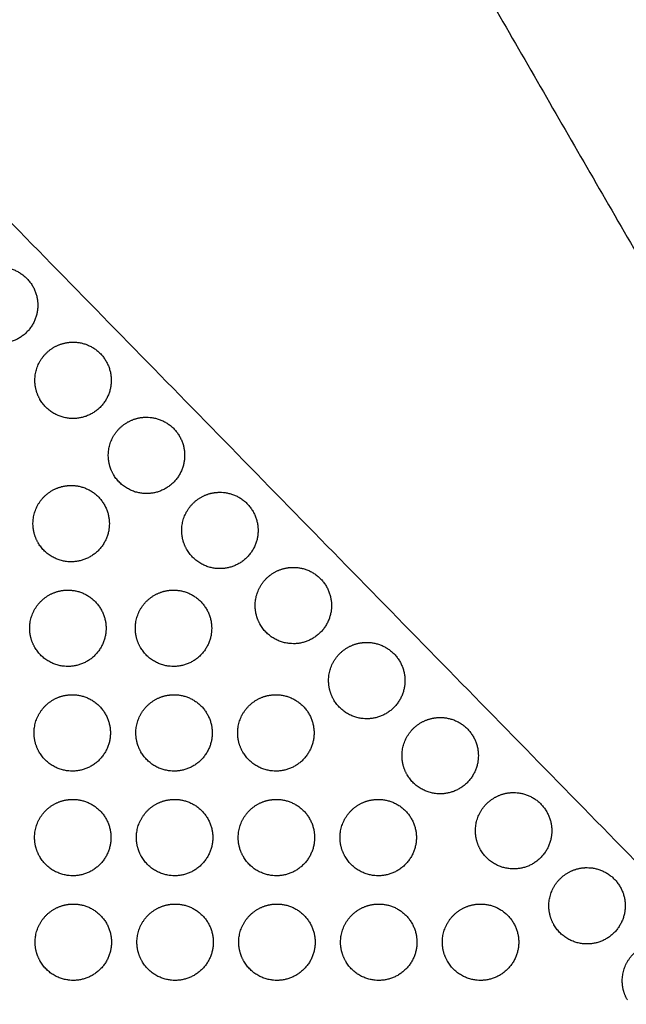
# Model space of a CAD drawing. Header units: millimetres. Extents: x -125 to 375, y 0 to 433.
# Tile 17 of 50: x 134 to 182, y 58 to 135. Entities that reach past the tile are written whole.
import ezdxf

# ---------------------------------------------------------------- set-up
doc = ezdxf.new("R2010")
doc.units = ezdxf.units.MM
doc.layers.add('Layer 01', color=18, linetype='Continuous', true_color=0x000000)

msp = doc.modelspace()

# ---------------------------------------------------------------- linework, layer by layer
at = {"layer": 'Layer 01'}
for points in [[(125, 216.506, 76), (187.5, 108.253, 76), (250, 0, 76)], [(250, 0, 76), (185.501, 65.93, 83.178), (121.001, 131.86, 90.355)]]:
    msp.add_open_spline(points, degree=2, dxfattribs=at)
at = {"layer": 'Layer 01', "extrusion": (-2.90933e-11, 0.108228, -0.994126)}
msp.add_rational_spline([(132.572, 115.631, 88.588), (135.572, 115.631, 88.588), (135.572, 112.631, 88.262), (135.572, 109.631, 87.935), (132.572, 109.631, 87.935), (130.84, 109.631, 87.935), (129.974, 111.131, 88.099)], [1, 0.707106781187, 1, 0.707106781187, 1, 0.807007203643, 0.868347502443], degree=2, knots=[0, 0, 0, 6.017726, 6.017726, 12.035452, 12.035452, 16.000643, 16.000643, 16.000643], dxfattribs=at)
at = {"layer": 'Layer 01', "extrusion": (2.91074e-11, -0.108228, 0.994126)}
msp.add_rational_spline([(135.743, 105.234, 87.457), (135.341, 105.93, 87.532), (135.341, 106.734, 87.62), (135.341, 108.466, 87.808), (136.841, 109.332, 87.903)], [0.868347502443, 0.900099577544, 1, 0.807007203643, 0.868347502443], degree=2, knots=[16.000643, 16.000643, 16.000643, 18.053177, 18.053177, 21.530077, 21.530077, 21.530077], dxfattribs=at)
at = {"layer": 'Layer 01', "extrusion": (-2.90873e-11, 0.108228, -0.994126)}
for points in [[(138.341, 109.734, 87.946), (141.341, 109.734, 87.946), (141.341, 106.734, 87.62), (141.341, 103.734, 87.293), (138.341, 103.734, 87.293), (136.609, 103.734, 87.293), (135.743, 105.234, 87.457)], [(161.418, 86.145, 85.378), (164.418, 86.145, 85.378), (164.418, 83.145, 85.052), (164.418, 80.145, 84.725), (161.418, 80.145, 84.725), (159.686, 80.145, 84.725), (158.82, 81.645, 84.888)], [(146.36, 65.593, 83.141), (149.36, 65.593, 83.141), (149.36, 62.593, 82.814), (149.36, 59.593, 82.488), (146.36, 59.593, 82.488), (144.628, 59.593, 82.488), (143.762, 61.093, 82.651)]]:
    msp.add_rational_spline(points, [1, 0.707106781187, 1, 0.707106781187, 1, 0.807007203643, 0.868347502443], degree=2, knots=[0, 0, 0, 6.017726, 6.017726, 12.035452, 12.035452, 16.000643, 16.000643, 16.000643], dxfattribs=at)
at = {"layer": 'Layer 01', "extrusion": (2.91026e-11, -0.108228, 0.994126)}
msp.add_rational_spline([(136.841, 109.332, 87.903), (137.537, 109.734, 87.946), (138.341, 109.734, 87.946)], [0.868347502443, 0.900099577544, 1], degree=2, dxfattribs=at)
at = {"layer": 'Layer 01', "extrusion": (-2.90853e-11, 0.108228, -0.994126)}
msp.add_rational_spline([(144.11, 103.837, 87.304), (147.11, 103.837, 87.304), (147.11, 100.837, 86.978), (147.11, 97.837, 86.651), (144.11, 97.837, 86.651), (142.378, 97.837, 86.651), (141.512, 99.337, 86.815)], [1, 0.707106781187, 1, 0.707106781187, 1, 0.807007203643, 0.868347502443], degree=2, knots=[0, 0, 0, 6.017726, 6.017726, 12.035452, 12.035452, 16.000643, 16.000643, 16.000643], dxfattribs=at)
at = {"layer": 'Layer 01', "extrusion": (2.89737e-11, -0.108228, 0.994126)}
msp.add_rational_spline([(142.61, 103.435, 87.261), (143.306, 103.837, 87.304), (144.11, 103.837, 87.304)], [0.868347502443, 0.900099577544, 1], degree=2, dxfattribs=at)
at = {"layer": 'Layer 01', "extrusion": (2.91316e-11, -0.108228, 0.994126)}
msp.add_rational_spline([(141.512, 99.337, 86.815), (141.11, 100.033, 86.89), (141.11, 100.837, 86.978), (141.11, 102.569, 87.166), (142.61, 103.435, 87.261)], [0.868347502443, 0.900099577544, 1, 0.807007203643, 0.868347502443], degree=2, knots=[16.000643, 16.000643, 16.000643, 18.053177, 18.053177, 21.530077, 21.530077, 21.530077], dxfattribs=at)
at = {"layer": 'Layer 01', "extrusion": (-2.9089e-11, 0.108228, -0.994126)}
msp.add_rational_spline([(138.192, 98.475, 86.721), (141.192, 98.475, 86.721), (141.192, 95.475, 86.394), (141.192, 92.475, 86.067), (138.192, 92.475, 86.067), (136.46, 92.475, 86.067), (135.594, 93.975, 86.231)], [1, 0.707106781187, 1, 0.707106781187, 1, 0.807007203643, 0.868347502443], degree=2, knots=[0, 0, 0, 6.017726, 6.017726, 12.035452, 12.035452, 16.000643, 16.000643, 16.000643], dxfattribs=at)
at = {"layer": 'Layer 01', "extrusion": (2.91065e-11, -0.108228, 0.994126)}
msp.add_rational_spline([(136.692, 98.073, 86.677), (137.388, 98.475, 86.721), (138.192, 98.475, 86.721)], [0.868347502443, 0.900099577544, 1], degree=2, dxfattribs=at)
at = {"layer": 'Layer 01', "extrusion": (2.90667e-11, -0.108228, 0.994126)}
msp.add_rational_spline([(135.594, 93.975, 86.231), (135.192, 94.671, 86.307), (135.192, 95.475, 86.394), (135.192, 97.207, 86.583), (136.692, 98.073, 86.677)], [0.868347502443, 0.900099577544, 1, 0.807007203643, 0.868347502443], degree=2, knots=[16.000643, 16.000643, 16.000643, 18.053177, 18.053177, 21.530077, 21.530077, 21.530077], dxfattribs=at)
at = {"layer": 'Layer 01', "extrusion": (2.9106e-11, -0.108228, 0.994126)}
for points in [[(147.281, 93.44, 86.173), (146.879, 94.136, 86.248), (146.879, 94.94, 86.336), (146.879, 96.672, 86.524), (148.379, 97.538, 86.619)], [(159.762, 61.093, 82.651), (159.36, 61.789, 82.727), (159.36, 62.593, 82.814), (159.36, 64.325, 83.003), (160.86, 65.191, 83.097)]]:
    msp.add_rational_spline(points, [0.868347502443, 0.900099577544, 1, 0.807007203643, 0.868347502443], degree=2, knots=[16.000643, 16.000643, 16.000643, 18.053177, 18.053177, 21.530077, 21.530077, 21.530077], dxfattribs=at)
at = {"layer": 'Layer 01', "extrusion": (-2.90903e-11, 0.108228, -0.994126)}
msp.add_rational_spline([(149.879, 97.94, 86.662), (152.879, 97.94, 86.662), (152.879, 94.94, 86.336), (152.879, 91.94, 86.009), (149.879, 91.94, 86.009), (148.147, 91.94, 86.009), (147.281, 93.44, 86.173)], [1, 0.707106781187, 1, 0.707106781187, 1, 0.807007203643, 0.868347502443], degree=2, knots=[0, 0, 0, 6.017726, 6.017726, 12.035452, 12.035452, 16.000643, 16.000643, 16.000643], dxfattribs=at)
at = {"layer": 'Layer 01', "extrusion": (2.90537e-11, -0.108228, 0.994126)}
msp.add_rational_spline([(148.379, 97.538, 86.619), (149.076, 97.94, 86.662), (149.879, 97.94, 86.662)], [0.868347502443, 0.900099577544, 1], degree=2, dxfattribs=at)
at = {"layer": 'Layer 01', "extrusion": (2.91052e-11, -0.108228, 0.994126)}
msp.add_rational_spline([(153.051, 87.542, 85.53), (152.649, 88.238, 85.606), (152.649, 89.042, 85.694), (152.649, 90.774, 85.882), (154.149, 91.64, 85.977)], [0.868347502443, 0.900099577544, 1, 0.807007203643, 0.868347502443], degree=2, knots=[16.000643, 16.000643, 16.000643, 18.053177, 18.053177, 21.530077, 21.530077, 21.530077], dxfattribs=at)
at = {"layer": 'Layer 01', "extrusion": (-2.90913e-11, 0.108228, -0.994126)}
msp.add_rational_spline([(155.649, 92.042, 86.02), (158.649, 92.042, 86.02), (158.649, 89.042, 85.694), (158.649, 86.042, 85.367), (155.649, 86.042, 85.367), (153.917, 86.042, 85.367), (153.051, 87.542, 85.53)], [1, 0.707106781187, 1, 0.707106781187, 1, 0.807007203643, 0.868347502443], degree=2, knots=[0, 0, 0, 6.017726, 6.017726, 12.035452, 12.035452, 16.000643, 16.000643, 16.000643], dxfattribs=at)
at = {"layer": 'Layer 01', "extrusion": (2.89329e-11, -0.108228, 0.994126)}
msp.add_rational_spline([(154.149, 91.64, 85.977), (154.845, 92.042, 86.02), (155.649, 92.042, 86.02)], [0.868347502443, 0.900099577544, 1], degree=2, dxfattribs=at)
at = {"layer": 'Layer 01', "extrusion": (2.90438e-11, -0.108228, 0.994126)}
msp.add_rational_spline([(135.336, 85.754, 85.336), (134.934, 86.45, 85.412), (134.934, 87.254, 85.499), (134.934, 88.986, 85.688), (136.434, 89.852, 85.782)], [0.868347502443, 0.900099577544, 1, 0.807007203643, 0.868347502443], degree=2, knots=[16.000643, 16.000643, 16.000643, 18.053177, 18.053177, 21.530077, 21.530077, 21.530077], dxfattribs=at)
at = {"layer": 'Layer 01', "extrusion": (-2.9087e-11, 0.108228, -0.994126)}
msp.add_rational_spline([(137.934, 90.254, 85.826), (140.934, 90.254, 85.826), (140.934, 87.254, 85.499), (140.934, 84.254, 85.173), (137.934, 84.254, 85.173), (136.202, 84.254, 85.173), (135.336, 85.754, 85.336)], [1, 0.707106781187, 1, 0.707106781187, 1, 0.807007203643, 0.868347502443], degree=2, knots=[0, 0, 0, 6.017726, 6.017726, 12.035452, 12.035452, 16.000643, 16.000643, 16.000643], dxfattribs=at)
at = {"layer": 'Layer 01', "extrusion": (2.91006e-11, -0.108228, 0.994126)}
msp.add_rational_spline([(136.434, 89.852, 85.782), (137.13, 90.254, 85.826), (137.934, 90.254, 85.826)], [0.868347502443, 0.900099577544, 1], degree=2, dxfattribs=at)
at = {"layer": 'Layer 01', "extrusion": (2.90791e-11, -0.108228, 0.994126)}
for points in [[(143.636, 85.754, 85.336), (143.234, 86.45, 85.412), (143.234, 87.254, 85.499), (143.234, 88.986, 85.688), (144.734, 89.852, 85.782)], [(151.72, 69.313, 83.546), (151.318, 70.01, 83.622), (151.318, 70.813, 83.709), (151.318, 72.546, 83.898), (152.818, 73.412, 83.992)]]:
    msp.add_rational_spline(points, [0.868347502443, 0.900099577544, 1, 0.807007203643, 0.868347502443], degree=2, knots=[16.000643, 16.000643, 16.000643, 18.053177, 18.053177, 21.530077, 21.530077, 21.530077], dxfattribs=at)
at = {"layer": 'Layer 01', "extrusion": (-2.90923e-11, 0.108228, -0.994126)}
msp.add_rational_spline([(146.234, 90.254, 85.826), (149.234, 90.254, 85.826), (149.234, 87.254, 85.499), (149.234, 84.254, 85.173), (146.234, 84.254, 85.173), (144.502, 84.254, 85.173), (143.636, 85.754, 85.336)], [1, 0.707106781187, 1, 0.707106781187, 1, 0.807007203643, 0.868347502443], degree=2, knots=[0, 0, 0, 6.017726, 6.017726, 12.035452, 12.035452, 16.000643, 16.000643, 16.000643], dxfattribs=at)
at = {"layer": 'Layer 01', "extrusion": (2.90964e-11, -0.108228, 0.994126)}
msp.add_rational_spline([(144.734, 89.852, 85.782), (145.43, 90.254, 85.826), (146.234, 90.254, 85.826)], [0.868347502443, 0.900099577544, 1], degree=2, dxfattribs=at)
at = {"layer": 'Layer 01', "extrusion": (2.9194e-11, -0.108228, 0.994126)}
msp.add_rational_spline([(159.918, 85.743, 85.335), (160.614, 86.145, 85.378), (161.418, 86.145, 85.378)], [0.868347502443, 0.900099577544, 1], degree=2, dxfattribs=at)
at = {"layer": 'Layer 01', "extrusion": (2.90526e-11, -0.108228, 0.994126)}
msp.add_rational_spline([(158.82, 81.645, 84.888), (158.418, 82.341, 84.964), (158.418, 83.145, 85.052), (158.418, 84.877, 85.24), (159.918, 85.743, 85.335)], [0.868347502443, 0.900099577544, 1, 0.807007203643, 0.868347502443], degree=2, knots=[16.000643, 16.000643, 16.000643, 18.053177, 18.053177, 21.530077, 21.530077, 21.530077], dxfattribs=at)
at = {"layer": 'Layer 01', "extrusion": (-2.90906e-11, 0.108228, -0.994126)}
for points in [[(138.276, 82.034, 84.931), (141.276, 82.034, 84.931), (141.276, 79.034, 84.604), (141.276, 76.034, 84.278), (138.276, 76.034, 84.278), (136.544, 76.034, 84.278), (135.678, 77.534, 84.441)], [(172.957, 74.351, 84.094), (175.957, 74.351, 84.094), (175.957, 71.351, 83.768), (175.957, 68.351, 83.441), (172.957, 68.351, 83.441), (171.225, 68.351, 83.441), (170.359, 69.851, 83.604)]]:
    msp.add_rational_spline(points, [1, 0.707106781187, 1, 0.707106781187, 1, 0.807007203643, 0.868347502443], degree=2, knots=[0, 0, 0, 6.017726, 6.017726, 12.035452, 12.035452, 16.000643, 16.000643, 16.000643], dxfattribs=at)
at = {"layer": 'Layer 01', "extrusion": (2.90889e-11, -0.108228, 0.994126)}
msp.add_rational_spline([(136.776, 81.632, 84.887), (137.472, 82.034, 84.931), (138.276, 82.034, 84.931)], [0.868347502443, 0.900099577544, 1], degree=2, dxfattribs=at)
at = {"layer": 'Layer 01', "extrusion": (-2.90863e-11, 0.108228, -0.994126)}
msp.add_rational_spline([(146.276, 82.034, 84.931), (149.276, 82.034, 84.931), (149.276, 79.034, 84.604), (149.276, 76.034, 84.278), (146.276, 76.034, 84.278), (144.544, 76.034, 84.278), (143.678, 77.534, 84.441)], [1, 0.707106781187, 1, 0.707106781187, 1, 0.807007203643, 0.868347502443], degree=2, knots=[0, 0, 0, 6.017726, 6.017726, 12.035452, 12.035452, 16.000643, 16.000643, 16.000643], dxfattribs=at)
at = {"layer": 'Layer 01', "extrusion": (2.89607e-11, -0.108228, 0.994126)}
msp.add_rational_spline([(144.776, 81.632, 84.887), (145.472, 82.034, 84.931), (146.276, 82.034, 84.931)], [0.868347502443, 0.900099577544, 1], degree=2, dxfattribs=at)
at = {"layer": 'Layer 01', "extrusion": (-2.90909e-11, 0.108228, -0.994126)}
msp.add_rational_spline([(154.276, 82.034, 84.931), (157.276, 82.034, 84.931), (157.276, 79.034, 84.604), (157.276, 76.034, 84.278), (154.276, 76.034, 84.278), (152.544, 76.034, 84.278), (151.678, 77.534, 84.441)], [1, 0.707106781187, 1, 0.707106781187, 1, 0.807007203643, 0.868347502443], degree=2, knots=[0, 0, 0, 6.017726, 6.017726, 12.035452, 12.035452, 16.000643, 16.000643, 16.000643], dxfattribs=at)
at = {"layer": 'Layer 01', "extrusion": (2.89955e-11, -0.108228, 0.994126)}
msp.add_rational_spline([(152.776, 81.632, 84.887), (153.472, 82.034, 84.931), (154.276, 82.034, 84.931)], [0.868347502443, 0.900099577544, 1], degree=2, dxfattribs=at)
at = {"layer": 'Layer 01', "extrusion": (2.91003e-11, -0.108228, 0.994126)}
msp.add_rational_spline([(135.678, 77.534, 84.441), (135.276, 78.23, 84.517), (135.276, 79.034, 84.604), (135.276, 80.766, 84.793), (136.776, 81.632, 84.887)], [0.868347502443, 0.900099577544, 1, 0.807007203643, 0.868347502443], degree=2, knots=[16.000643, 16.000643, 16.000643, 18.053177, 18.053177, 21.530077, 21.530077, 21.530077], dxfattribs=at)
at = {"layer": 'Layer 01', "extrusion": (2.91026e-11, -0.108228, 0.994126)}
msp.add_rational_spline([(143.678, 77.534, 84.441), (143.276, 78.23, 84.517), (143.276, 79.034, 84.604), (143.276, 80.766, 84.793), (144.776, 81.632, 84.887)], [0.868347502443, 0.900099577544, 1, 0.807007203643, 0.868347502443], degree=2, knots=[16.000643, 16.000643, 16.000643, 18.053177, 18.053177, 21.530077, 21.530077, 21.530077], dxfattribs=at)
at = {"layer": 'Layer 01', "extrusion": (2.907e-11, -0.108228, 0.994126)}
msp.add_rational_spline([(151.678, 77.534, 84.441), (151.276, 78.23, 84.517), (151.276, 79.034, 84.604), (151.276, 80.766, 84.793), (152.776, 81.632, 84.887)], [0.868347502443, 0.900099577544, 1, 0.807007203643, 0.868347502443], degree=2, knots=[16.000643, 16.000643, 16.000643, 18.053177, 18.053177, 21.530077, 21.530077, 21.530077], dxfattribs=at)
at = {"layer": 'Layer 01', "extrusion": (2.90833e-11, -0.108228, 0.994126)}
msp.add_rational_spline([(164.589, 75.748, 84.246), (164.187, 76.444, 84.322), (164.187, 77.248, 84.41), (164.187, 78.98, 84.598), (165.687, 79.846, 84.693)], [0.868347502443, 0.900099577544, 1, 0.807007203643, 0.868347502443], degree=2, knots=[16.000643, 16.000643, 16.000643, 18.053177, 18.053177, 21.530077, 21.530077, 21.530077], dxfattribs=at)
at = {"layer": 'Layer 01', "extrusion": (-2.9084e-11, 0.108228, -0.994126)}
msp.add_rational_spline([(167.187, 80.248, 84.736), (170.187, 80.248, 84.736), (170.187, 77.248, 84.41), (170.187, 74.248, 84.083), (167.187, 74.248, 84.083), (165.455, 74.248, 84.083), (164.589, 75.748, 84.246)], [1, 0.707106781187, 1, 0.707106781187, 1, 0.807007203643, 0.868347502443], degree=2, knots=[0, 0, 0, 6.017726, 6.017726, 12.035452, 12.035452, 16.000643, 16.000643, 16.000643], dxfattribs=at)
at = {"layer": 'Layer 01', "extrusion": (2.91082e-11, -0.108228, 0.994126)}
msp.add_rational_spline([(165.687, 79.846, 84.693), (166.384, 80.248, 84.736), (167.187, 80.248, 84.736)], [0.868347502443, 0.900099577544, 1], degree=2, dxfattribs=at)
at = {"layer": 'Layer 01', "extrusion": (2.91476e-11, -0.108228, 0.994126)}
msp.add_rational_spline([(171.457, 73.949, 84.051), (172.153, 74.351, 84.094), (172.957, 74.351, 84.094)], [0.868347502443, 0.900099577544, 1], degree=2, dxfattribs=at)
at = {"layer": 'Layer 01', "extrusion": (-2.90953e-11, 0.108228, -0.994126)}
msp.add_rational_spline([(138.318, 73.813, 84.036), (141.318, 73.813, 84.036), (141.318, 70.813, 83.709), (141.318, 67.813, 83.383), (138.318, 67.813, 83.383), (136.586, 67.813, 83.383), (135.72, 69.313, 83.546)], [1, 0.707106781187, 1, 0.707106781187, 1, 0.807007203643, 0.868347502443], degree=2, knots=[0, 0, 0, 6.017726, 6.017726, 12.035452, 12.035452, 16.000643, 16.000643, 16.000643], dxfattribs=at)
at = {"layer": 'Layer 01', "extrusion": (2.91204e-11, -0.108228, 0.994126)}
msp.add_rational_spline([(136.818, 73.412, 83.992), (137.514, 73.813, 84.036), (138.318, 73.813, 84.036)], [0.868347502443, 0.900099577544, 1], degree=2, dxfattribs=at)
at = {"layer": 'Layer 01', "extrusion": (-2.90893e-11, 0.108228, -0.994126)}
msp.add_rational_spline([(146.318, 73.813, 84.036), (149.318, 73.813, 84.036), (149.318, 70.813, 83.709), (149.318, 67.813, 83.383), (146.318, 67.813, 83.383), (144.586, 67.813, 83.383), (143.72, 69.313, 83.546)], [1, 0.707106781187, 1, 0.707106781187, 1, 0.807007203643, 0.868347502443], degree=2, knots=[0, 0, 0, 6.017726, 6.017726, 12.035452, 12.035452, 16.000643, 16.000643, 16.000643], dxfattribs=at)
at = {"layer": 'Layer 01', "extrusion": (2.90482e-11, -0.108228, 0.994126)}
msp.add_rational_spline([(144.818, 73.412, 83.992), (145.514, 73.813, 84.036), (146.318, 73.813, 84.036)], [0.868347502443, 0.900099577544, 1], degree=2, dxfattribs=at)
at = {"layer": 'Layer 01', "extrusion": (-2.9085e-11, 0.108228, -0.994126)}
msp.add_rational_spline([(154.318, 73.813, 84.036), (157.318, 73.813, 84.036), (157.318, 70.813, 83.709), (157.318, 67.813, 83.383), (154.318, 67.813, 83.383), (152.586, 67.813, 83.383), (151.72, 69.313, 83.546)], [1, 0.707106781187, 1, 0.707106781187, 1, 0.807007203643, 0.868347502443], degree=2, knots=[0, 0, 0, 6.017726, 6.017726, 12.035452, 12.035452, 16.000643, 16.000643, 16.000643], dxfattribs=at)
at = {"layer": 'Layer 01', "extrusion": (2.90681e-11, -0.108228, 0.994126)}
msp.add_rational_spline([(152.818, 73.412, 83.992), (153.514, 73.813, 84.036), (154.318, 73.813, 84.036)], [0.868347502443, 0.900099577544, 1], degree=2, dxfattribs=at)
at = {"layer": 'Layer 01', "extrusion": (-2.90896e-11, 0.108228, -0.994126)}
msp.add_rational_spline([(162.318, 73.813, 84.036), (165.318, 73.813, 84.036), (165.318, 70.813, 83.709), (165.318, 67.813, 83.383), (162.318, 67.813, 83.383), (160.586, 67.813, 83.383), (159.72, 69.313, 83.546)], [1, 0.707106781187, 1, 0.707106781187, 1, 0.807007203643, 0.868347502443], degree=2, knots=[0, 0, 0, 6.017726, 6.017726, 12.035452, 12.035452, 16.000643, 16.000643, 16.000643], dxfattribs=at)
at = {"layer": 'Layer 01', "extrusion": (2.9099e-11, -0.108228, 0.994126)}
msp.add_rational_spline([(160.818, 73.412, 83.992), (161.514, 73.813, 84.036), (162.318, 73.813, 84.036)], [0.868347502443, 0.900099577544, 1], degree=2, dxfattribs=at)
at = {"layer": 'Layer 01', "extrusion": (2.9093e-11, -0.108228, 0.994126)}
msp.add_rational_spline([(170.359, 69.851, 83.604), (169.957, 70.547, 83.68), (169.957, 71.351, 83.768), (169.957, 73.083, 83.956), (171.457, 73.949, 84.051)], [0.868347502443, 0.900099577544, 1, 0.807007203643, 0.868347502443], degree=2, knots=[16.000643, 16.000643, 16.000643, 18.053177, 18.053177, 21.530077, 21.530077, 21.530077], dxfattribs=at)
at = {"layer": 'Layer 01', "extrusion": (2.90907e-11, -0.108228, 0.994126)}
msp.add_rational_spline([(135.72, 69.313, 83.546), (135.318, 70.01, 83.622), (135.318, 70.813, 83.709), (135.318, 72.546, 83.898), (136.818, 73.412, 83.992)], [0.868347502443, 0.900099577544, 1, 0.807007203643, 0.868347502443], degree=2, knots=[16.000643, 16.000643, 16.000643, 18.053177, 18.053177, 21.530077, 21.530077, 21.530077], dxfattribs=at)
at = {"layer": 'Layer 01', "extrusion": (2.90816e-11, -0.108228, 0.994126)}
msp.add_rational_spline([(143.72, 69.313, 83.546), (143.318, 70.01, 83.622), (143.318, 70.813, 83.709), (143.318, 72.546, 83.898), (144.818, 73.412, 83.992)], [0.868347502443, 0.900099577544, 1, 0.807007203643, 0.868347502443], degree=2, knots=[16.000643, 16.000643, 16.000643, 18.053177, 18.053177, 21.530077, 21.530077, 21.530077], dxfattribs=at)
at = {"layer": 'Layer 01', "extrusion": (2.90771e-11, -0.108228, 0.994126)}
msp.add_rational_spline([(159.72, 69.313, 83.546), (159.318, 70.01, 83.622), (159.318, 70.813, 83.709), (159.318, 72.546, 83.898), (160.818, 73.412, 83.992)], [0.868347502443, 0.900099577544, 1, 0.807007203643, 0.868347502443], degree=2, knots=[16.000643, 16.000643, 16.000643, 18.053177, 18.053177, 21.530077, 21.530077, 21.530077], dxfattribs=at)
at = {"layer": 'Layer 01', "extrusion": (-2.90875e-11, 0.108228, -0.994126)}
msp.add_rational_spline([(178.726, 68.453, 83.452), (181.726, 68.453, 83.452), (181.726, 65.453, 83.126), (181.726, 62.453, 82.799), (178.726, 62.453, 82.799), (176.994, 62.453, 82.799), (176.128, 63.953, 82.962)], [1, 0.707106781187, 1, 0.707106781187, 1, 0.807007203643, 0.868347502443], degree=2, knots=[0, 0, 0, 6.017726, 6.017726, 12.035452, 12.035452, 16.000643, 16.000643, 16.000643], dxfattribs=at)
at = {"layer": 'Layer 01', "extrusion": (2.91408e-11, -0.108228, 0.994126)}
msp.add_rational_spline([(177.226, 68.051, 83.409), (177.922, 68.453, 83.452), (178.726, 68.453, 83.452)], [0.868347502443, 0.900099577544, 1], degree=2, dxfattribs=at)
at = {"layer": 'Layer 01', "extrusion": (2.90725e-11, -0.108228, 0.994126)}
msp.add_rational_spline([(176.128, 63.953, 82.962), (175.726, 64.649, 83.038), (175.726, 65.453, 83.126), (175.726, 67.185, 83.314), (177.226, 68.051, 83.409)], [0.868347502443, 0.900099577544, 1, 0.807007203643, 0.868347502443], degree=2, knots=[16.000643, 16.000643, 16.000643, 18.053177, 18.053177, 21.530077, 21.530077, 21.530077], dxfattribs=at)
at = {"layer": 'Layer 01', "extrusion": (2.9096e-11, -0.108228, 0.994126)}
msp.add_rational_spline([(135.762, 61.093, 82.651), (135.36, 61.789, 82.727), (135.36, 62.593, 82.814), (135.36, 64.325, 83.003), (136.86, 65.191, 83.097)], [0.868347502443, 0.900099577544, 1, 0.807007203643, 0.868347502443], degree=2, knots=[16.000643, 16.000643, 16.000643, 18.053177, 18.053177, 21.530077, 21.530077, 21.530077], dxfattribs=at)
at = {"layer": 'Layer 01', "extrusion": (-2.90901e-11, 0.108228, -0.994126)}
msp.add_rational_spline([(138.36, 65.593, 83.141), (141.36, 65.593, 83.141), (141.36, 62.593, 82.814), (141.36, 59.593, 82.488), (138.36, 59.593, 82.488), (136.628, 59.593, 82.488), (135.762, 61.093, 82.651)], [1, 0.707106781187, 1, 0.707106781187, 1, 0.807007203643, 0.868347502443], degree=2, knots=[0, 0, 0, 6.017726, 6.017726, 12.035452, 12.035452, 16.000643, 16.000643, 16.000643], dxfattribs=at)
at = {"layer": 'Layer 01', "extrusion": (2.90968e-11, -0.108228, 0.994126)}
msp.add_rational_spline([(136.86, 65.191, 83.097), (137.556, 65.593, 83.141), (138.36, 65.593, 83.141)], [0.868347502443, 0.900099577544, 1], degree=2, dxfattribs=at)
at = {"layer": 'Layer 01', "extrusion": (2.90809e-11, -0.108228, 0.994126)}
msp.add_rational_spline([(143.762, 61.093, 82.651), (143.36, 61.789, 82.727), (143.36, 62.593, 82.814), (143.36, 64.325, 83.003), (144.86, 65.191, 83.097)], [0.868347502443, 0.900099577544, 1, 0.807007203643, 0.868347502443], degree=2, knots=[16.000643, 16.000643, 16.000643, 18.053177, 18.053177, 21.530077, 21.530077, 21.530077], dxfattribs=at)
at = {"layer": 'Layer 01', "extrusion": (2.89791e-11, -0.108228, 0.994126)}
msp.add_rational_spline([(144.86, 65.191, 83.097), (145.556, 65.593, 83.141), (146.36, 65.593, 83.141)], [0.868347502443, 0.900099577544, 1], degree=2, dxfattribs=at)
at = {"layer": 'Layer 01', "extrusion": (2.91e-11, -0.108228, 0.994126)}
msp.add_rational_spline([(151.762, 61.093, 82.651), (151.36, 61.789, 82.727), (151.36, 62.593, 82.814), (151.36, 64.325, 83.003), (152.86, 65.191, 83.097)], [0.868347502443, 0.900099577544, 1, 0.807007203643, 0.868347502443], degree=2, knots=[16.000643, 16.000643, 16.000643, 18.053177, 18.053177, 21.530077, 21.530077, 21.530077], dxfattribs=at)
at = {"layer": 'Layer 01', "extrusion": (-2.90884e-11, 0.108228, -0.994126)}
msp.add_rational_spline([(154.36, 65.593, 83.141), (157.36, 65.593, 83.141), (157.36, 62.593, 82.814), (157.36, 59.593, 82.488), (154.36, 59.593, 82.488), (152.628, 59.593, 82.488), (151.762, 61.093, 82.651)], [1, 0.707106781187, 1, 0.707106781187, 1, 0.807007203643, 0.868347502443], degree=2, knots=[0, 0, 0, 6.017726, 6.017726, 12.035452, 12.035452, 16.000643, 16.000643, 16.000643], dxfattribs=at)
at = {"layer": 'Layer 01', "extrusion": (2.89294e-11, -0.108228, 0.994126)}
msp.add_rational_spline([(152.86, 65.191, 83.097), (153.556, 65.593, 83.141), (154.36, 65.593, 83.141)], [0.868347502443, 0.900099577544, 1], degree=2, dxfattribs=at)
at = {"layer": 'Layer 01', "extrusion": (-2.90895e-11, 0.108228, -0.994126)}
msp.add_rational_spline([(162.36, 65.593, 83.141), (165.36, 65.593, 83.141), (165.36, 62.593, 82.814), (165.36, 59.593, 82.488), (162.36, 59.593, 82.488), (160.628, 59.593, 82.488), (159.762, 61.093, 82.651)], [1, 0.707106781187, 1, 0.707106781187, 1, 0.807007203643, 0.868347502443], degree=2, knots=[0, 0, 0, 6.017726, 6.017726, 12.035452, 12.035452, 16.000643, 16.000643, 16.000643], dxfattribs=at)
at = {"layer": 'Layer 01', "extrusion": (2.8937e-11, -0.108228, 0.994126)}
msp.add_rational_spline([(160.86, 65.191, 83.097), (161.556, 65.593, 83.141), (162.36, 65.593, 83.141)], [0.868347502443, 0.900099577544, 1], degree=2, dxfattribs=at)
at = {"layer": 'Layer 01', "extrusion": (2.90865e-11, -0.108228, 0.994126)}
msp.add_rational_spline([(167.762, 61.093, 82.651), (167.36, 61.789, 82.727), (167.36, 62.593, 82.814), (167.36, 64.325, 83.003), (168.86, 65.191, 83.097)], [0.868347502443, 0.900099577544, 1, 0.807007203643, 0.868347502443], degree=2, knots=[16.000643, 16.000643, 16.000643, 18.053177, 18.053177, 21.530077, 21.530077, 21.530077], dxfattribs=at)
at = {"layer": 'Layer 01', "extrusion": (-2.90908e-11, 0.108228, -0.994126)}
msp.add_rational_spline([(170.36, 65.593, 83.141), (173.36, 65.593, 83.141), (173.36, 62.593, 82.814), (173.36, 59.593, 82.488), (170.36, 59.593, 82.488), (168.628, 59.593, 82.488), (167.762, 61.093, 82.651)], [1, 0.707106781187, 1, 0.707106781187, 1, 0.807007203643, 0.868347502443], degree=2, knots=[0, 0, 0, 6.017726, 6.017726, 12.035452, 12.035452, 16.000643, 16.000643, 16.000643], dxfattribs=at)
at = {"layer": 'Layer 01', "extrusion": (2.90372e-11, -0.108228, 0.994126)}
msp.add_rational_spline([(168.86, 65.191, 83.097), (169.556, 65.593, 83.141), (170.36, 65.593, 83.141)], [0.868347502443, 0.900099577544, 1], degree=2, dxfattribs=at)
at = {"layer": 'Layer 01', "extrusion": (2.91339e-11, -0.108228, 0.994126)}
msp.add_rational_spline([(181.897, 58.056, 82.32), (181.495, 58.752, 82.396), (181.495, 59.556, 82.484), (181.495, 61.288, 82.672), (182.995, 62.154, 82.767)], [0.868347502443, 0.900099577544, 1, 0.807007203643, 0.868347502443], degree=2, knots=[16.000643, 16.000643, 16.000643, 18.053177, 18.053177, 21.530077, 21.530077, 21.530077], dxfattribs=at)

doc.saveas('drawing.dxf')
